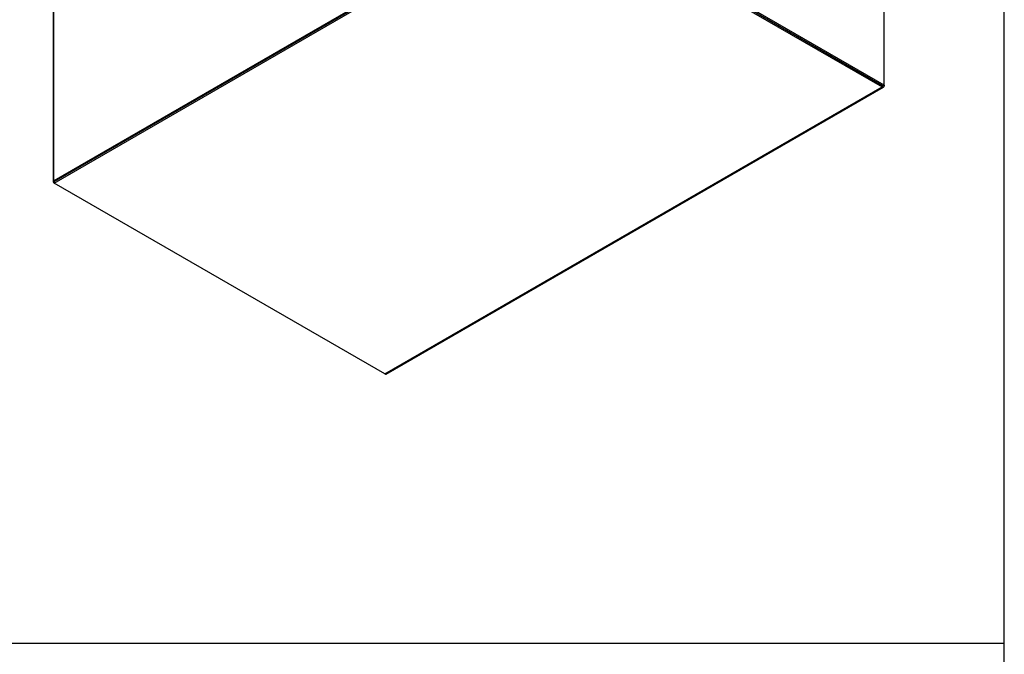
# Model space of a CAD drawing. Header units: inches. Extents: x 1 to 299, y -2 to 199.
# Tile 6 of 10: x 249 to 299, y 34 to 67. Entities that reach past the tile are written whole.
import ezdxf

# ---------------------------------------------------------------- set-up
doc = ezdxf.new("R2010")
doc.units = ezdxf.units.IN
doc.header["$MEASUREMENT"] = 0
for name, color, linetype in [('COM71209-6', 7, 'Continuous'), ('COM71210-6', 7, 'Continuous'), ('Default', 7, 'Continuous')]:
    doc.layers.add(name, color=color, linetype=linetype)

# ---------------------------------------------------------------- blocks, each defined once
blk = doc.blocks.new('SE7')
at = {"layer": 'COM71209-6', "color": 7, "linetype": 'Continuous'}
for p, q in [((250.948499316, 58.4179953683), (276.3124195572, 73.0618615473)), ((250.948499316, 58.3404281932), (276.3124195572, 72.9842943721)), ((276.3124195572, 73.0618615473), (293.181866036, 63.3222820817)), ((276.3124195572, 72.9842943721), (293.181866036, 63.24471490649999)), ((293.2829823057, 63.3414697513), (293.2829823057, 63.303094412)), ((267.8179457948, 48.6008487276), (293.181866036, 63.24471490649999)), ((267.8894457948, 48.5937661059), (293.253366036, 63.23763228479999)), ((250.948499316, 58.4179953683), (250.948499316, 58.3404281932)), ((267.8179457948, 48.6008487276), (250.948499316, 58.3404281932))]:
    blk.add_line(p, q, dxfattribs=at)
for centre, major_axis, start_param, end_param in [((293.181866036, 63.3614739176), (-0.07149999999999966, 0.1238416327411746), 2.356194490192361, 3.926990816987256), ((267.8179457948, 48.71760773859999), (-0.07149999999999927, 0.1238416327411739), 2.356194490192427, 3.141592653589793)]:
    blk.add_ellipse(centre, major_axis=major_axis, ratio=0.5773502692, start_param=start_param, end_param=end_param, dxfattribs=at)
at = {"layer": 'COM71210-6', "color": 7, "linetype": 'Continuous'}
for p, q in [((250.8981303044, 107.2873569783), (250.8981303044, 58.4037066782)), ((250.9400140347, 58.4620861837), (250.9400140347, 107.3457364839)), ((276.2360520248, 73.0667605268), (250.9400140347, 58.4620861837)), ((293.2158071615, 63.3026861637), (276.37110942, 73.0279769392)), ((293.2829823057, 63.3414697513), (276.4382845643, 73.0667605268)), ((293.2829823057, 63.3414697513), (293.2829823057, 69.2610699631)), ((293.2158071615, 63.3026861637), (293.2829823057, 63.3414697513)), ((250.9400140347, 58.3453271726), (250.948499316, 58.3404281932))]:
    blk.add_line(p, q, dxfattribs=at)
blk.add_ellipse((251.0411303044, 58.4037066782), major_axis=(0.1429999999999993, 1.11527227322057e-16), ratio=0.5773502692, start_param=2.356194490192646, end_param=3.926990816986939, dxfattribs=at)
blk = doc.blocks.new('BORDER')
at = {"layer": 'Default', "color": 7, "linetype": 'Continuous'}
for p, q in [((0, 0), (0, 27.86)), ((-8.3041875, 4.8171933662), (0, 4.8171933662))]:
    blk.add_line(p, q, dxfattribs=at)

msp = doc.modelspace()

# ---------------------------------------------------------------- block references
at = {"layer": 'Default', "color": 7, "xscale": 7.12, "yscale": 7.12, "zscale": 7.12}
msp.add_blockref('BORDER', (299.4106729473, 0.5636553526), dxfattribs=at)
at = {"layer": 'Default'}
msp.add_blockref('SE7', (0, 0), dxfattribs=at)

doc.saveas('drawing.dxf')
